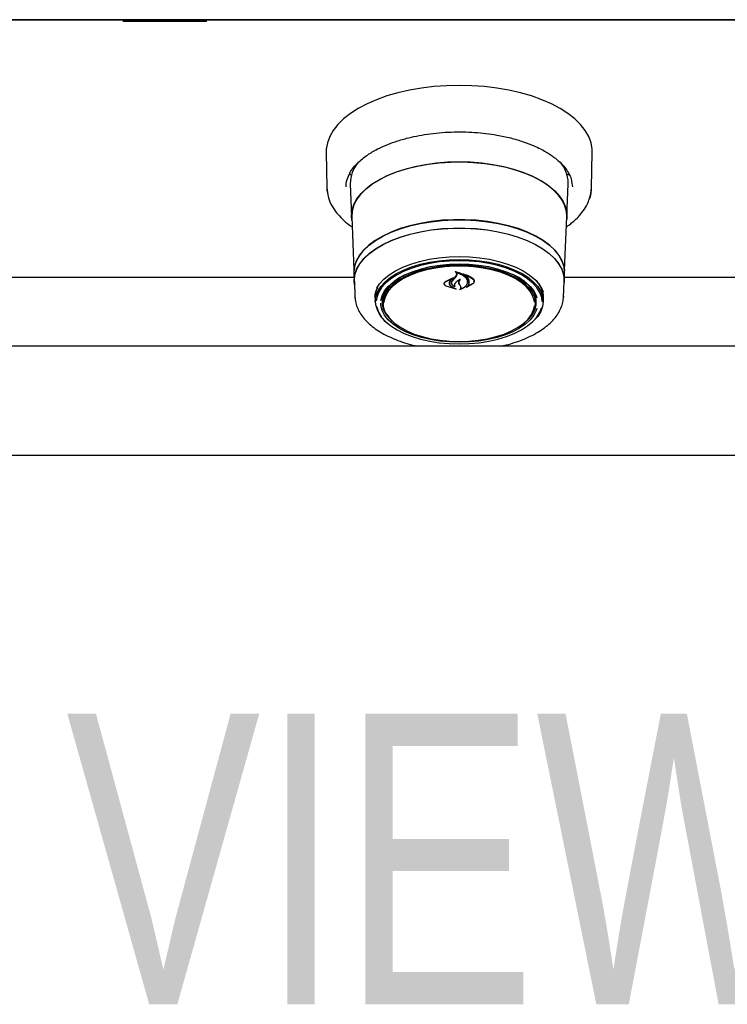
# Model space of a CAD drawing. Header units: inches. Extents: x 33 to 537, y 23 to 447.
# Tile 34 of 68: x 83 to 91, y 89 to 100. Entities that reach past the tile are written whole.
import ezdxf

# ---------------------------------------------------------------- set-up
doc = ezdxf.new("R2010")
doc.units = ezdxf.units.IN
doc.header["$LTSCALE"] = 16
doc.header["$MEASUREMENT"] = 0
doc.layers.add('FORMAT', color=7, linetype='Continuous')
doc.styles.add('SLDTEXTSTYLE0', font='TXT', dxfattribs={"width": 0.75})

msp = doc.modelspace()

# ---------------------------------------------------------------- linework, layer by layer
at = {"color": 7, "linetype": 'Continuous', "lineweight": 25}
for p, q in [((62.44, 100.063), (106.44, 100.063)), ((104.944, 100.063), (63.937, 100.063)), ((83.96, 100.063), (83.96, 100.05)), ((84.005, 100.043), (83.967, 100.043)), ((84.198, 100.043), (84.005, 100.043)), ((84.232, 100.043), (84.203, 100.043)), ((84.323, 100.043), (84.232, 100.043)), ((84.237, 100.05), (84.237, 100.063)), ((84.348, 100.043), (84.323, 100.043)), ((84.324, 100.05), (84.324, 100.063)), ((84.628, 100.043), (84.348, 100.043)), ((84.588, 100.05), (84.588, 100.063)), ((84.866, 100.043), (84.628, 100.043)), ((84.912, 100.043), (84.866, 100.043)), ((84.919, 100.05), (84.919, 100.063)), ((86.289, 98.539), (86.297, 98.134)), ((89.333, 98.134), (89.341, 98.539)), ((86.573, 98.277), (86.559, 98.304)), ((89.072, 98.304), (89.058, 98.278)), ((86.566, 98.18), (86.581, 97.802)), ((89.05, 97.802), (89.065, 98.18)), ((89.065, 98.18), (89.065, 98.193)), ((89.103, 98.206), (89.113, 98.145)), ((86.297, 98.134), (86.31, 98.055)), ((86.583, 97.802), (86.608, 97.189)), ((89.023, 97.189), (89.048, 97.802)), ((86.607, 97.153), (86.611, 97.06)), ((87.777, 97.171), (87.777, 97.161)), ((87.787, 97.137), (87.789, 97.147)), ((87.873, 97.142), (87.873, 97.135)), ((89.02, 97.06), (89.024, 97.153)), ((86.609, 97.104), (82.272, 97.104)), ((86.613, 97.06), (86.62, 96.881)), ((87.644, 97.037), (87.644, 97.034)), ((87.657, 97.061), (87.749, 97.105)), ((87.659, 97.056), (87.736, 97.094)), ((87.702, 97.043), (87.702, 97.05)), ((87.738, 97.093), (87.71, 97.068)), ((87.728, 97.052), (87.728, 97.042)), ((87.75, 97.104), (87.738, 97.095)), ((87.738, 97.093), (87.738, 97.098)), ((87.739, 97.068), (87.771, 97.104)), ((87.77, 97.11), (87.787, 97.137)), ((87.771, 97.104), (87.789, 97.13)), ((87.821, 97.022), (87.812, 97.041)), ((87.823, 97.021), (87.814, 97.04)), ((87.97, 97.033), (87.902, 96.994)), ((87.909, 97.054), (87.909, 97.057)), ((87.969, 97.032), (87.909, 96.998)), ((87.986, 97.061), (87.986, 97.065)), ((89.01, 96.881), (89.018, 97.06)), ((93.359, 97.104), (89.022, 97.104)), ((87.78, 96.97), (87.665, 97.008)), ((87.772, 96.974), (87.666, 97.008)), ((87.729, 96.999), (87.773, 96.975)), ((87.73, 97), (87.781, 96.971)), ((87.764, 97.001), (87.764, 97.001)), ((87.833, 96.998), (87.821, 97.022)), ((87.835, 96.999), (87.823, 97.021)), ((87.835, 96.989), (87.835, 97.001)), ((87.907, 96.999), (87.907, 96.999)), ((86.621, 96.872), (86.62, 96.881)), ((86.85, 96.874), (86.85, 96.884)), ((86.851, 96.863), (86.851, 96.873)), ((86.851, 96.863), (86.853, 96.821)), ((86.94, 96.861), (86.944, 96.902)), ((86.94, 96.852), (86.94, 96.861)), ((86.94, 96.852), (86.942, 96.804)), ((88.688, 96.804), (88.69, 96.852)), ((88.778, 96.821), (88.78, 96.863)), ((89.011, 96.893), (89.01, 96.881)), ((105.207, 96.319), (63.674, 96.319)), ((63.581, 95.069), (105.3, 95.069))]:
    msp.add_line(p, q, dxfattribs=at)
at = {"color": 7, "linetype": 'Continuous', "lineweight": 25, "flags": 128}
for points in [[(89.341, 98.539), (89.34, 98.578), (89.327, 98.651), (89.301, 98.722), (89.26, 98.793), (89.207, 98.86), (89.14, 98.925), (89.062, 98.987), (88.972, 99.044), (88.872, 99.097), (88.762, 99.145), (88.644, 99.188), (88.517, 99.224), (88.385, 99.255), (88.247, 99.279), (88.105, 99.296), (87.961, 99.306), (87.815, 99.31), (87.67, 99.306), (87.525, 99.296), (87.384, 99.279), (87.246, 99.255), (87.113, 99.224), (86.987, 99.188), (86.868, 99.145), (86.758, 99.097), (86.658, 99.044), (86.568, 98.987), (86.49, 98.925), (86.424, 98.86), (86.37, 98.793), (86.33, 98.722), (86.303, 98.651), (86.29, 98.578), (86.289, 98.539)], [(86.584, 97.765), (86.581, 97.814), (86.588, 97.88), (86.608, 97.945), (86.643, 98.008), (86.691, 98.07), (86.752, 98.128), (86.824, 98.183), (86.908, 98.233), (87.002, 98.279), (87.106, 98.32), (87.217, 98.355), (87.335, 98.383), (87.459, 98.406), (87.587, 98.421), (87.717, 98.43), (87.848, 98.432), (87.979, 98.426), (88.108, 98.414), (88.234, 98.395), (88.355, 98.37), (88.47, 98.338), (88.578, 98.3), (88.677, 98.257), (88.766, 98.209), (88.844, 98.156), (88.911, 98.099), (88.965, 98.039), (89.007, 97.977), (89.034, 97.913), (89.048, 97.847), (89.048, 97.782), (89.046, 97.765)], [(87.815, 98.43), (87.684, 98.427), (87.555, 98.416), (87.428, 98.399), (87.306, 98.375), (87.19, 98.345), (87.08, 98.309), (86.979, 98.267), (86.888, 98.22), (86.807, 98.168), (86.737, 98.113), (86.68, 98.054), (86.635, 97.992), (86.604, 97.928), (86.587, 97.863), (86.583, 97.802)], [(89.048, 97.802), (89.044, 97.863), (89.027, 97.928), (88.995, 97.992), (88.951, 98.054), (88.894, 98.113), (88.824, 98.168), (88.743, 98.22), (88.651, 98.267), (88.55, 98.309), (88.441, 98.345), (88.325, 98.375), (88.202, 98.399), (88.076, 98.416), (87.946, 98.427), (87.815, 98.43)], [(86.297, 98.134), (86.299, 98.109), (86.308, 98.054)], [(89.306, 97.999), (89.326, 98.065), (89.333, 98.134)], [(89.024, 97.153), (89.024, 97.165), (89.017, 97.231), (88.996, 97.295), (88.961, 97.358), (88.912, 97.419), (88.851, 97.477), (88.777, 97.531), (88.693, 97.581), (88.598, 97.626), (88.494, 97.666), (88.381, 97.699), (88.263, 97.727), (88.139, 97.748), (88.011, 97.762), (87.881, 97.769), (87.75, 97.769), (87.62, 97.762), (87.492, 97.748), (87.368, 97.727), (87.249, 97.699), (87.137, 97.666), (87.033, 97.626), (86.938, 97.581), (86.853, 97.531), (86.78, 97.477), (86.718, 97.419), (86.67, 97.358), (86.635, 97.295), (86.614, 97.231), (86.607, 97.165), (86.607, 97.153)], [(86.609, 97.179), (86.616, 97.23), (86.637, 97.294), (86.672, 97.357), (86.72, 97.418), (86.782, 97.475), (86.855, 97.53), (86.94, 97.579), (87.034, 97.624), (87.138, 97.664), (87.25, 97.697), (87.369, 97.725), (87.493, 97.746), (87.62, 97.76), (87.75, 97.767), (87.881, 97.767), (88.01, 97.76), (88.138, 97.746), (88.262, 97.725), (88.38, 97.697), (88.492, 97.664), (88.596, 97.624), (88.691, 97.579), (88.776, 97.53), (88.849, 97.475), (88.91, 97.418), (88.959, 97.357), (88.993, 97.294), (89.015, 97.23), (89.021, 97.183)], [(86.615, 97.023), (86.611, 97.072), (86.618, 97.137), (86.639, 97.201), (86.674, 97.264), (86.722, 97.325), (86.783, 97.382), (86.856, 97.436), (86.941, 97.486), (87.035, 97.531), (87.139, 97.57), (87.251, 97.604), (87.369, 97.631), (87.493, 97.652), (87.62, 97.666), (87.75, 97.673), (87.881, 97.673), (88.01, 97.666), (88.138, 97.652), (88.261, 97.631), (88.38, 97.604), (88.491, 97.57), (88.595, 97.531), (88.69, 97.486), (88.774, 97.436), (88.848, 97.382), (88.909, 97.325), (88.957, 97.264), (88.992, 97.201), (89.013, 97.137), (89.02, 97.072), (89.016, 97.023)], [(86.613, 97.06), (86.613, 97.072), (86.62, 97.137), (86.641, 97.201), (86.676, 97.264), (86.724, 97.324), (86.785, 97.382), (86.858, 97.436), (86.942, 97.485), (87.037, 97.53), (87.14, 97.569), (87.252, 97.603), (87.37, 97.63), (87.494, 97.651), (87.621, 97.665), (87.75, 97.672), (87.88, 97.672), (88.01, 97.665), (88.137, 97.651), (88.26, 97.63), (88.379, 97.603), (88.49, 97.569), (88.594, 97.53), (88.688, 97.485), (88.773, 97.436), (88.846, 97.382), (88.907, 97.324), (88.955, 97.264), (88.99, 97.201), (89.011, 97.137), (89.018, 97.072), (89.018, 97.06)], [(86.853, 96.831), (86.86, 96.889), (86.881, 96.946), (86.915, 97.001), (86.963, 97.054), (87.023, 97.104), (87.095, 97.15), (87.177, 97.191), (87.268, 97.227), (87.368, 97.257), (87.474, 97.281), (87.585, 97.298), (87.699, 97.309), (87.815, 97.312), (87.931, 97.309), (88.046, 97.298), (88.157, 97.281), (88.263, 97.257), (88.362, 97.227), (88.454, 97.191), (88.536, 97.15), (88.608, 97.104), (88.668, 97.054), (88.715, 97.001), (88.75, 96.946), (88.771, 96.889), (88.778, 96.831), (88.771, 96.773), (88.75, 96.716), (88.715, 96.66), (88.668, 96.607), (88.648, 96.589)], [(87.815, 97.298), (87.7, 97.294), (87.587, 97.284), (87.477, 97.267), (87.372, 97.243), (87.274, 97.213), (87.183, 97.178), (87.102, 97.137), (87.031, 97.092), (86.971, 97.042), (86.924, 96.99), (86.89, 96.935), (86.869, 96.878), (86.863, 96.837)], [(86.871, 96.983), (86.902, 97.032), (86.95, 97.085), (87.011, 97.136), (87.084, 97.182), (87.168, 97.224), (87.26, 97.26), (87.361, 97.291), (87.469, 97.315), (87.582, 97.333), (87.698, 97.343), (87.815, 97.347), (87.933, 97.343), (88.049, 97.333), (88.162, 97.315), (88.269, 97.291), (88.37, 97.26), (88.463, 97.224), (88.547, 97.182), (88.619, 97.136), (88.68, 97.085), (88.729, 97.032), (88.764, 96.975), (88.777, 96.943)], [(86.918, 96.841), (86.918, 96.841), (86.932, 96.897), (86.96, 96.951), (87.001, 97.004), (87.056, 97.053), (87.122, 97.099), (87.2, 97.14), (87.287, 97.176), (87.382, 97.206), (87.484, 97.231), (87.592, 97.248), (87.703, 97.259), (87.815, 97.262)], [(88.768, 96.829), (88.761, 96.878), (88.741, 96.935), (88.707, 96.99), (88.659, 97.042), (88.6, 97.092), (88.529, 97.137), (88.447, 97.178), (88.357, 97.213), (88.258, 97.243), (88.153, 97.267), (88.043, 97.284), (87.93, 97.294), (87.815, 97.298)], [(87.815, 97.262), (87.928, 97.259), (88.039, 97.248), (88.146, 97.231), (88.249, 97.206), (88.344, 97.176), (88.431, 97.14), (88.508, 97.099), (88.575, 97.053), (88.629, 97.004), (88.671, 96.951), (88.699, 96.897), (88.706, 96.874)], [(87.052, 96.601), (87.041, 96.611), (86.996, 96.662), (86.964, 96.715), (86.946, 96.771), (86.943, 96.827), (86.953, 96.882), (86.978, 96.937), (87.017, 96.989), (87.069, 97.039), (87.133, 97.085), (87.208, 97.126), (87.293, 97.162), (87.387, 97.193), (87.488, 97.217), (87.594, 97.235), (87.704, 97.246), (87.815, 97.249)], [(88.678, 96.823), (88.675, 96.844), (88.657, 96.899), (88.626, 96.952), (88.581, 97.003), (88.524, 97.05), (88.455, 97.093), (88.375, 97.132), (88.287, 97.165), (88.19, 97.192), (88.088, 97.213), (87.98, 97.227), (87.871, 97.234), (87.76, 97.234), (87.65, 97.227), (87.543, 97.213), (87.441, 97.192), (87.344, 97.165), (87.255, 97.132), (87.176, 97.093), (87.107, 97.05), (87.049, 97.003), (87.005, 96.952), (86.973, 96.899), (86.955, 96.844), (86.952, 96.819)], [(87.815, 97.249), (87.927, 97.246), (88.037, 97.235), (88.143, 97.217), (88.244, 97.193), (88.338, 97.162), (88.423, 97.126), (88.498, 97.085), (88.562, 97.039), (88.614, 96.989), (88.652, 96.937), (88.677, 96.882), (88.688, 96.827), (88.684, 96.771), (88.666, 96.715), (88.635, 96.662), (88.589, 96.611), (88.579, 96.601)], [(87.193, 97.137), (87.133, 97.104), (87.068, 97.059), (87.014, 97.011), (86.973, 96.959), (86.945, 96.905), (86.931, 96.85), (86.931, 96.794), (86.945, 96.739), (86.973, 96.685), (87.014, 96.634), (87.068, 96.585), (87.097, 96.563)], [(88.534, 96.563), (88.563, 96.585), (88.617, 96.634), (88.658, 96.685), (88.685, 96.739), (88.699, 96.794), (88.699, 96.85), (88.685, 96.905), (88.658, 96.959), (88.617, 97.011), (88.563, 97.059), (88.498, 97.104), (88.438, 97.137)], [(86.851, 96.873), (86.858, 96.931), (86.876, 96.982)], [(88.706, 96.751), (88.699, 96.728), (88.671, 96.673), (88.629, 96.621), (88.575, 96.571), (88.508, 96.526), (88.431, 96.484), (88.344, 96.448), (88.249, 96.418), (88.146, 96.394), (88.039, 96.377), (87.928, 96.366), (87.815, 96.363), (87.703, 96.366), (87.592, 96.377), (87.484, 96.394), (87.382, 96.418), (87.287, 96.448), (87.2, 96.484), (87.122, 96.526), (87.056, 96.571), (87.001, 96.621), (86.96, 96.673), (86.932, 96.728), (86.918, 96.784), (86.916, 96.81)], [(86.932, 96.851), (86.938, 96.807), (86.943, 96.79)], [(88.687, 96.902), (88.69, 96.861), (88.69, 96.852)], [(88.687, 96.79), (88.692, 96.807), (88.699, 96.851)], [(86.867, 96.772), (86.869, 96.764), (86.89, 96.707), (86.924, 96.652), (86.971, 96.6), (87.031, 96.55), (87.102, 96.505), (87.183, 96.464), (87.274, 96.429), (87.372, 96.399), (87.477, 96.375), (87.587, 96.358), (87.7, 96.348), (87.815, 96.344), (87.93, 96.348), (88.043, 96.358), (88.153, 96.375), (88.258, 96.399), (88.357, 96.429), (88.447, 96.464), (88.529, 96.505), (88.6, 96.55), (88.659, 96.6), (88.707, 96.652), (88.741, 96.707), (88.761, 96.763)], [(87.815, 96.371), (87.926, 96.375), (88.034, 96.385), (88.139, 96.403), (88.239, 96.427), (88.332, 96.457), (88.416, 96.493), (88.491, 96.534), (88.554, 96.579), (88.605, 96.628), (88.643, 96.68), (88.668, 96.734), (88.678, 96.781)], [(86.985, 96.683), (86.987, 96.68), (87.025, 96.628), (87.077, 96.579), (87.14, 96.534), (87.214, 96.493), (87.299, 96.457), (87.391, 96.427), (87.491, 96.403), (87.596, 96.385), (87.705, 96.375), (87.815, 96.371)]]:
    msp.add_lwpolyline(points, dxfattribs=at)
at = {"color": 7, "linetype": 'Continuous', "lineweight": 25}
for centre, radius, start, end in [((83.967, 100.05), 0.007, 180, 270), ((84.912, 100.05), 0.007, 270, 0), ((86.939, 98.183), 0.373, 139.1212, 180.419), ((88.687, 98.181), 0.379, 1.8326, 41.2979), ((84.96, 99.434), 3.646, 319.6141, 320.4021), ((88.485, 96.865), 0.295, 359.6601, 46.9001), ((88.509, 96.872), 0.272, 354.1104, 39.3385), ((87.184, 96.853), 0.332, 183.8863, 232.6755)]:
    msp.add_arc(centre, radius, start, end, dxfattribs=at)
for points, knots in [([(84.237, 100.05), (84.237, 100.05), (84.237, 100.049), (84.236, 100.049), (84.235, 100.048), (84.231, 100.046), (84.218, 100.044), (84.206, 100.043), (84.198, 100.043), (84.198, 100.043)], [0, 0, 0, 0, 0.006719, 0.015383, 0.031456, 0.087436, 0.356274, 0.996271, 1, 1, 1, 1]), ([(84.348, 100.043), (84.348, 100.043), (84.346, 100.043), (84.34, 100.043), (84.333, 100.044), (84.326, 100.047), (84.325, 100.048), (84.325, 100.049), (84.324, 100.05), (84.324, 100.05)], [0, 0, 0, 0, 0.004815, 0.183948, 0.766168, 0.911194, 0.956083, 0.98099, 1, 1, 1, 1]), ([(84.628, 100.043), (84.628, 100.043), (84.619, 100.043), (84.607, 100.044), (84.594, 100.046), (84.589, 100.048), (84.588, 100.049), (84.588, 100.049), (84.588, 100.05), (84.588, 100.05)], [0, 0, 0, 0, 0.003834, 0.624604, 0.907039, 0.966231, 0.983448, 0.992775, 1, 1, 1, 1]), ([(86.531, 98.231), (86.54, 98.255), (86.556, 98.301), (86.6, 98.365), (86.664, 98.436), (86.753, 98.508), (86.864, 98.574), (86.972, 98.624), (87.082, 98.666), (87.201, 98.701), (87.326, 98.73), (87.451, 98.751), (87.584, 98.767), (87.721, 98.776), (87.858, 98.777), (87.992, 98.771), (88.122, 98.759), (88.261, 98.739), (88.406, 98.708), (88.548, 98.666), (88.66, 98.623), (88.745, 98.583), (88.807, 98.55), (88.858, 98.518), (88.9, 98.488), (88.941, 98.456), (88.984, 98.417), (89.03, 98.366), (89.071, 98.304), (89.098, 98.249), (89.102, 98.215), (89.103, 98.206)], [0, 0, 0, 0, 0.04237, 0.079883, 0.111887, 0.167881, 0.216266, 0.248876, 0.285468, 0.326042, 0.359095, 0.394389, 0.431301, 0.467878, 0.503976, 0.539591, 0.574723, 0.609371, 0.654798, 0.699325, 0.740282, 0.767551, 0.791857, 0.813203, 0.832556, 0.85076, 0.875177, 0.905781, 0.942548, 0.985461, 1, 1, 1, 1]), ([(86.518, 98.145), (86.518, 98.173), (86.519, 98.202), (86.531, 98.23), (86.531, 98.231)], [0, 0, 0, 0, 0.9855164, 1, 1, 1, 1]), ([(86.31, 98.055), (86.312, 98.044), (86.318, 97.999), (86.353, 97.928), (86.407, 97.847), (86.475, 97.775), (86.533, 97.722), (86.577, 97.693), (86.588, 97.686)], [0, 0, 0, 0, 0.083413, 0.326582, 0.538171, 0.718834, 0.934306, 1, 1, 1, 1]), ([(89.302, 97.992), (89.307, 98.002), (89.328, 98.049), (89.331, 98.097), (89.333, 98.134)], [0, 0, 0, 0, 0.222202, 1, 1, 1, 1]), ([(89.043, 97.685), (89.053, 97.692), (89.078, 97.71), (89.12, 97.744), (89.172, 97.791), (89.228, 97.854), (89.276, 97.922), (89.294, 97.971), (89.302, 97.992)], [0, 0, 0, 0, 0.076824, 0.198434, 0.360762, 0.563925, 0.808035, 1, 1, 1, 1]), ([(87.769, 97.173), (87.769, 97.173), (87.769, 97.173), (87.769, 97.174), (87.769, 97.174), (87.769, 97.174), (87.769, 97.174), (87.769, 97.174), (87.77, 97.175), (87.77, 97.175), (87.77, 97.175), (87.77, 97.175)], [0, 0, 0, 0, 0.1229868, 0.2459083, 0.370545, 0.4959735, 0.6208731, 0.7436819, 0.8639747, 0.9824432, 1, 1, 1, 1]), ([(87.777, 97.168), (87.777, 97.169), (87.775, 97.171), (87.772, 97.172), (87.769, 97.173)], [0, 0, 0, 0, 0.049875, 1, 1, 1, 1]), ([(87.77, 97.175), (87.788, 97.17), (87.827, 97.16), (87.873, 97.132), (87.896, 97.106), (87.903, 97.091), (87.904, 97.089)], [0, 0, 0, 0, 0.296386, 0.623257, 0.953009, 1, 1, 1, 1]), ([(87.778, 97.162), (87.778, 97.162), (87.778, 97.162), (87.777, 97.162), (87.777, 97.162), (87.777, 97.162), (87.777, 97.162), (87.777, 97.161), (87.777, 97.161), (87.777, 97.161), (87.777, 97.161)], [0, 0, 0, 0, 0.125679, 0.251364, 0.377172, 0.503407, 0.631381, 0.760607, 0.890402, 1, 1, 1, 1]), ([(87.789, 97.13), (87.79, 97.133), (87.792, 97.14), (87.788, 97.151), (87.782, 97.158), (87.777, 97.161), (87.777, 97.161)], [0, 0, 0, 0, 0.322036, 0.644194, 0.96662, 1, 1, 1, 1]), ([(87.778, 97.162), (87.796, 97.157), (87.834, 97.147), (87.879, 97.119), (87.894, 97.096), (87.902, 97.084)], [0, 0, 0, 0, 0.321883, 0.666052, 1, 1, 1, 1]), ([(87.861, 97.147), (87.861, 97.147), (87.86, 97.147), (87.86, 97.147), (87.86, 97.148), (87.86, 97.148), (87.861, 97.148), (87.861, 97.148), (87.861, 97.148), (87.861, 97.148), (87.862, 97.148), (87.862, 97.148)], [0, 0, 0, 0, 0.117496, 0.234675, 0.353457, 0.473548, 0.593473, 0.711964, 0.828119, 0.942578, 1, 1, 1, 1]), ([(87.928, 97.039), (87.929, 97.052), (87.931, 97.078), (87.908, 97.116), (87.879, 97.137), (87.862, 97.146), (87.861, 97.147)], [0, 0, 0, 0, 0.324346, 0.648697, 0.972587, 1, 1, 1, 1]), ([(87.862, 97.148), (87.888, 97.139), (87.929, 97.126), (87.959, 97.104), (87.97, 97.096)], [0, 0, 0, 0, 0.635989, 1, 1, 1, 1]), ([(87.665, 97.008), (87.66, 97.011), (87.651, 97.016), (87.643, 97.028), (87.642, 97.041), (87.647, 97.052), (87.654, 97.058), (87.657, 97.061)], [0, 0, 0, 0, 0.206319, 0.412586, 0.619967, 0.827569, 1, 1, 1, 1]), ([(87.666, 97.008), (87.662, 97.01), (87.652, 97.016), (87.645, 97.026), (87.644, 97.038), (87.648, 97.048), (87.655, 97.054), (87.659, 97.056)], [0, 0, 0, 0, 0.2056625, 0.4113955, 0.6177793, 0.8242829, 1, 1, 1, 1]), ([(87.71, 97.068), (87.706, 97.061), (87.7, 97.052), (87.7, 97.043), (87.7, 97.041)], [0, 0, 0, 0, 0.775735, 1, 1, 1, 1]), ([(87.7, 97.041), (87.701, 97.034), (87.703, 97.021), (87.716, 97.007), (87.726, 97.001), (87.729, 96.999)], [0, 0, 0, 0, 0.427056, 0.854257, 1, 1, 1, 1]), ([(87.712, 97.071), (87.707, 97.064), (87.702, 97.055), (87.702, 97.045), (87.702, 97.043)], [0, 0, 0, 0, 0.7791453, 1, 1, 1, 1]), ([(87.702, 97.043), (87.703, 97.036), (87.705, 97.023), (87.718, 97.009), (87.728, 97.002), (87.73, 97)], [0, 0, 0, 0, 0.429101, 0.858257, 1, 1, 1, 1]), ([(87.768, 96.997), (87.76, 97), (87.745, 97.008), (87.731, 97.024), (87.725, 97.044), (87.728, 97.06), (87.735, 97.069), (87.737, 97.072)], [0, 0, 0, 0, 0.19903, 0.425618, 0.654006, 0.884098, 1, 1, 1, 1]), ([(87.763, 97), (87.756, 97.004), (87.742, 97.012), (87.73, 97.028), (87.727, 97.046), (87.732, 97.059), (87.738, 97.066), (87.739, 97.068)], [0, 0, 0, 0, 0.2112732, 0.4520572, 0.6939016, 0.9365877, 1, 1, 1, 1]), ([(87.738, 97.093), (87.738, 97.093), (87.738, 97.093), (87.738, 97.093), (87.738, 97.093), (87.738, 97.094), (87.738, 97.094), (87.737, 97.094), (87.737, 97.094), (87.737, 97.094), (87.736, 97.094), (87.736, 97.094)], [0, 0, 0, 0, 0.118366, 0.236722, 0.3556, 0.474979, 0.594125, 0.712262, 0.829473, 0.945888, 1, 1, 1, 1]), ([(87.749, 97.105), (87.749, 97.105), (87.749, 97.105), (87.75, 97.105), (87.75, 97.105), (87.75, 97.105), (87.751, 97.105), (87.751, 97.104), (87.751, 97.104), (87.751, 97.104), (87.75, 97.104), (87.75, 97.104)], [0, 0, 0, 0, 0.113308, 0.226544, 0.339606, 0.453551, 0.569082, 0.686266, 0.804537, 0.922773, 1, 1, 1, 1]), ([(87.767, 97.04), (87.764, 97.035), (87.757, 97.024), (87.759, 97.011), (87.763, 97.003), (87.764, 97.001)], [0, 0, 0, 0, 0.407831, 0.815768, 1, 1, 1, 1]), ([(87.768, 97.041), (87.765, 97.036), (87.759, 97.025), (87.761, 97.01), (87.767, 97.001), (87.769, 96.997)], [0, 0, 0, 0, 0.368989, 0.737952, 1, 1, 1, 1]), ([(87.828, 97.081), (87.814, 97.075), (87.789, 97.063), (87.774, 97.047), (87.767, 97.04)], [0, 0, 0, 0, 0.5544372, 1, 1, 1, 1]), ([(87.82, 97.081), (87.807, 97.073), (87.786, 97.062), (87.773, 97.047), (87.768, 97.041)], [0, 0, 0, 0, 0.64149, 1, 1, 1, 1]), ([(87.812, 97.041), (87.811, 97.047), (87.809, 97.059), (87.815, 97.072), (87.821, 97.079), (87.822, 97.08)], [0, 0, 0, 0, 0.4562824, 0.9125319, 1, 1, 1, 1]), ([(87.814, 97.04), (87.813, 97.045), (87.811, 97.056), (87.818, 97.07), (87.826, 97.078), (87.829, 97.081)], [0, 0, 0, 0, 0.387705, 0.775509, 1, 1, 1, 1]), ([(87.908, 97.038), (87.903, 97.026), (87.893, 97.004), (87.859, 96.978), (87.831, 96.968), (87.818, 96.963)], [0, 0, 0, 0, 0.359987, 0.720087, 1, 1, 1, 1]), ([(87.822, 97.08), (87.822, 97.08), (87.822, 97.08), (87.822, 97.08), (87.822, 97.08), (87.822, 97.081), (87.821, 97.081), (87.821, 97.081), (87.821, 97.081), (87.82, 97.081), (87.82, 97.081)], [0, 0, 0, 0, 0.125166, 0.250404, 0.376209, 0.50135, 0.625289, 0.747466, 0.86842, 1, 1, 1, 1]), ([(87.906, 97.036), (87.901, 97.025), (87.891, 97.004), (87.86, 96.982), (87.836, 96.972), (87.827, 96.969)], [0, 0, 0, 0, 0.3849001, 0.7699314, 1, 1, 1, 1]), ([(87.828, 97.081), (87.828, 97.081), (87.828, 97.081), (87.829, 97.081), (87.829, 97.081), (87.829, 97.081), (87.829, 97.081), (87.83, 97.081), (87.83, 97.081), (87.829, 97.081), (87.829, 97.081), (87.829, 97.081)], [0, 0, 0, 0, 0.119176, 0.238455, 0.35726, 0.476235, 0.595835, 0.716527, 0.837833, 0.959479, 1, 1, 1, 1]), ([(87.874, 97.135), (87.874, 97.135), (87.874, 97.135), (87.874, 97.135), (87.873, 97.135), (87.873, 97.135), (87.873, 97.135), (87.873, 97.135), (87.873, 97.135), (87.873, 97.134), (87.873, 97.134), (87.873, 97.134)], [0, 0, 0, 0, 0.116308, 0.232679, 0.348994, 0.465891, 0.583982, 0.703156, 0.823141, 0.942833, 1, 1, 1, 1]), ([(87.93, 97.036), (87.931, 97.049), (87.933, 97.074), (87.911, 97.109), (87.885, 97.126), (87.873, 97.134)], [0, 0, 0, 0, 0.348801, 0.697655, 1, 1, 1, 1]), ([(87.874, 97.135), (87.899, 97.126), (87.935, 97.114), (87.961, 97.095), (87.969, 97.09)], [0, 0, 0, 0, 0.7187582, 1, 1, 1, 1]), ([(87.901, 96.995), (87.909, 97.004), (87.922, 97.018), (87.927, 97.033), (87.928, 97.039)], [0, 0, 0, 0, 0.670266, 1, 1, 1, 1]), ([(87.902, 97.084), (87.906, 97.072), (87.911, 97.056), (87.907, 97.04), (87.906, 97.036)], [0, 0, 0, 0, 0.736127, 1, 1, 1, 1]), ([(87.904, 97.089), (87.908, 97.076), (87.913, 97.059), (87.909, 97.042), (87.908, 97.038)], [0, 0, 0, 0, 0.739884, 1, 1, 1, 1]), ([(87.907, 96.999), (87.915, 97.008), (87.925, 97.02), (87.929, 97.033), (87.93, 97.036)], [0, 0, 0, 0, 0.766375, 1, 1, 1, 1]), ([(87.969, 97.09), (87.973, 97.086), (87.983, 97.077), (87.987, 97.061), (87.983, 97.045), (87.973, 97.036), (87.969, 97.032)], [0, 0, 0, 0, 0.2492543, 0.4985568, 0.7489586, 1, 1, 1, 1]), ([(87.97, 97.096), (87.975, 97.092), (87.985, 97.082), (87.989, 97.065), (87.985, 97.048), (87.975, 97.038), (87.97, 97.033)], [0, 0, 0, 0, 0.249694, 0.499308, 0.750817, 1, 1, 1, 1]), ([(86.85, 96.875), (86.85, 96.884), (86.851, 96.91), (86.86, 96.949), (86.875, 96.978), (86.881, 96.99)], [0, 0, 0, 0, 0.229318, 0.685529, 1, 1, 1, 1]), ([(87.763, 97), (87.763, 97), (87.763, 97), (87.763, 97), (87.764, 97), (87.764, 97), (87.764, 97), (87.764, 97.001), (87.764, 97.001), (87.764, 97.001), (87.764, 97.001)], [0, 0, 0, 0, 0.128598, 0.257335, 0.385638, 0.513873, 0.642226, 0.771418, 0.901175, 1, 1, 1, 1]), ([(87.769, 96.997), (87.769, 96.997), (87.769, 96.997), (87.769, 96.997), (87.769, 96.997), (87.769, 96.997), (87.768, 96.997), (87.768, 96.997), (87.768, 96.997), (87.768, 96.997), (87.768, 96.997)], [0, 0, 0, 0, 0.130332, 0.260489, 0.391011, 0.520681, 0.649538, 0.777196, 0.904418, 1, 1, 1, 1]), ([(87.781, 96.971), (87.781, 96.971), (87.781, 96.971), (87.781, 96.971), (87.781, 96.971), (87.781, 96.97), (87.781, 96.97), (87.781, 96.97), (87.781, 96.97), (87.78, 96.97), (87.78, 96.97)], [0, 0, 0, 0, 0.125354, 0.25058, 0.376471, 0.502306, 0.628001, 0.752837, 0.876784, 1, 1, 1, 1]), ([(87.817, 96.964), (87.82, 96.966), (87.827, 96.971), (87.834, 96.981), (87.835, 96.991), (87.833, 96.997), (87.833, 96.998)], [0, 0, 0, 0, 0.206, 0.524656, 0.845105, 1, 1, 1, 1]), ([(87.818, 96.963), (87.818, 96.963), (87.818, 96.963), (87.818, 96.963), (87.817, 96.963), (87.817, 96.963), (87.817, 96.964), (87.817, 96.964), (87.817, 96.964), (87.817, 96.964), (87.817, 96.964), (87.817, 96.964)], [0, 0, 0, 0, 0.118537, 0.237075, 0.355496, 0.47426, 0.593634, 0.713718, 0.834454, 0.955248, 1, 1, 1, 1]), ([(87.825, 96.97), (87.828, 96.972), (87.834, 96.978), (87.838, 96.988), (87.836, 96.996), (87.835, 96.999)], [0, 0, 0, 0, 0.292798, 0.676006, 1, 1, 1, 1]), ([(87.902, 96.994), (87.902, 96.994), (87.902, 96.994), (87.901, 96.994), (87.901, 96.994), (87.901, 96.994), (87.9, 96.994), (87.9, 96.995), (87.9, 96.995), (87.901, 96.995), (87.901, 96.995)], [0, 0, 0, 0, 0.122786, 0.245625, 0.368009, 0.490143, 0.612774, 0.736504, 0.861244, 1, 1, 1, 1]), ([(87.907, 96.999), (87.907, 96.999), (87.907, 96.999), (87.907, 96.999), (87.907, 96.999), (87.907, 96.998), (87.908, 96.998), (87.908, 96.998), (87.908, 96.998), (87.909, 96.998), (87.909, 96.998)], [0, 0, 0, 0, 0.125474, 0.251154, 0.376611, 0.501995, 0.626505, 0.750447, 0.874161, 1, 1, 1, 1]), ([(86.622, 96.871), (86.623, 96.858), (86.625, 96.822), (86.643, 96.766), (86.672, 96.703), (86.715, 96.643), (86.768, 96.585), (86.833, 96.531), (86.908, 96.48), (86.994, 96.433), (87.087, 96.392), (87.188, 96.356), (87.272, 96.332), (87.322, 96.321), (87.335, 96.319)], [0, 0, 0, 0, 0.05346, 0.140184, 0.22775, 0.316989, 0.408076, 0.500618, 0.593993, 0.687675, 0.781283, 0.874711, 0.967939, 1, 1, 1, 1]), ([(88.295, 96.319), (88.315, 96.323), (88.372, 96.335), (88.461, 96.362), (88.561, 96.399), (88.653, 96.441), (88.737, 96.489), (88.811, 96.541), (88.875, 96.597), (88.928, 96.658), (88.968, 96.721), (88.996, 96.787), (89.008, 96.843), (89.01, 96.876), (89.01, 96.887)], [0, 0, 0, 0, 0.048098, 0.139276, 0.230661, 0.322294, 0.414199, 0.506358, 0.598632, 0.690599, 0.781636, 0.871025, 0.958378, 1, 1, 1, 1])]:
    msp.add_open_spline(points, degree=3, knots=knots, dxfattribs=at)

# ---------------------------------------------------------------- texts
at = {"layer": 'FORMAT', "insert": (73.645, 92.101), "char_height": 3.3333, "attachment_point": 1, "style": 'SLDTEXTSTYLE0'}
msp.add_mtext('PLAN VIEW', dxfattribs=at)

doc.saveas('drawing.dxf')
